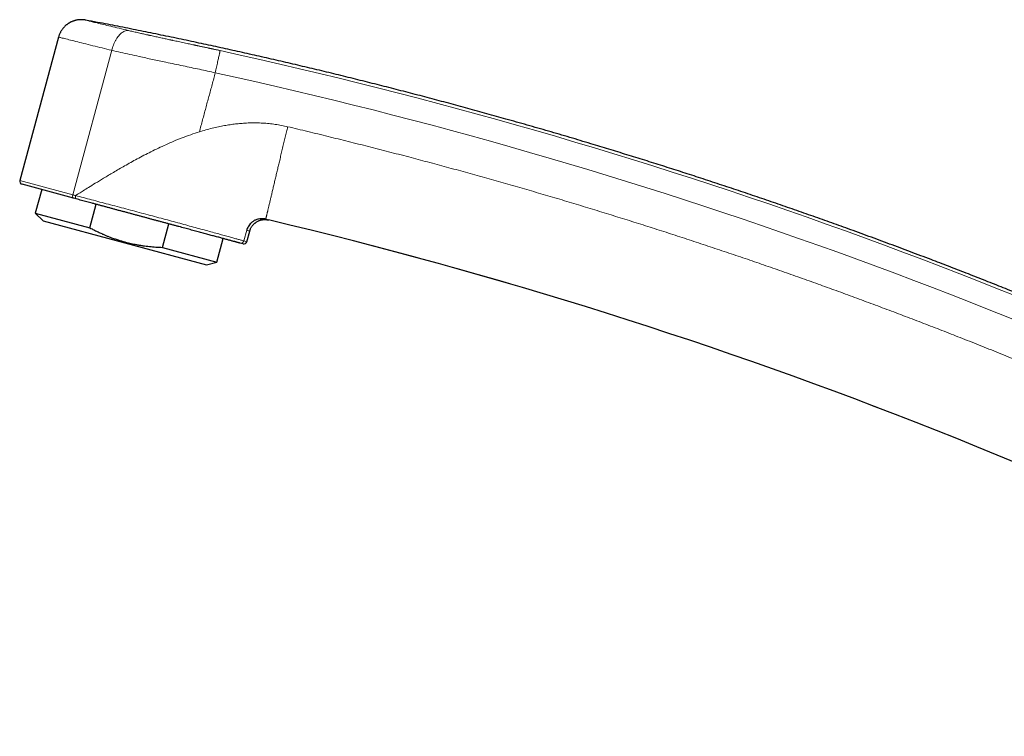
# Model space of a CAD drawing. Header units: millimetres. Extents: x 8 to 757, y 12 to 539.
# Tile 1 of 51: x 27 to 153, y 438 to 529. Entities that reach past the tile are written whole.
import ezdxf

# ---------------------------------------------------------------- set-up
doc = ezdxf.new("R2010")
doc.units = ezdxf.units.MM

msp = doc.modelspace()

# ---------------------------------------------------------------- linework, layer by layer
at = {"color": 7, "linetype": 'Continuous', "lineweight": 30}
for p, q in [((31.86, 527.15), (26.92, 508.84)), ((33.78, 506.57), (27.2, 508.35)), ((29.71, 507.67), (28.9, 504.67)), ((34.13, 506.48), (33.78, 506.57)), ((35.86, 502.8), (36.67, 505.8)), ((28.9, 504.67), (29.88, 503.69)), ((28.9, 504.67), (35.86, 502.8)), ((57.58, 503.95), (57.76, 503.96)), ((29.88, 503.69), (50.73, 498.06)), ((45.12, 500.3), (45.93, 503.3)), ((52.07, 498.42), (52.88, 501.42)), ((55.88, 501.02), (56.25, 502.37)), ((45.12, 500.3), (52.07, 498.42)), ((55.39, 500.74), (55.02, 500.84)), ((50.73, 498.06), (52.07, 498.42))]:
    msp.add_line(p, q, dxfattribs=at)
at = {"color": 252, "linetype": 'Continuous', "lineweight": 0}
for p, q in [((33.68, 507.02), (38.65, 525.46)), ((26.92, 508.84), (33.68, 507.02)), ((55.5, 501.13), (55.87, 502.49)), ((55.5, 501.13), (55.88, 501.02))]:
    msp.add_line(p, q, dxfattribs=at)
for radius, start, end in [(634.92, 62.65072, 77.64706), (632.03, 62.65067, 77.64706), (615.24, 59.97503, 76.68912)]:
    msp.add_arc((-83.35, -94.8), radius, start, end, dxfattribs=at)
at = {"color": 7, "linetype": 'Continuous', "lineweight": 30}
for centre, radius, start, end in [((27.31, 508.74), 0.4, 164.9, 254.9), ((-83.35, -94.8), 615.21, 59.99667, 76.65628), ((55.5, 501.13), 0.4, 254.9, 344.9)]:
    msp.add_arc(centre, radius, start, end, dxfattribs=at)
for points, knots in [([(35.32, 529.32), (35.26, 529.33), (35.15, 529.35), (34.98, 529.36), (34.81, 529.37), (34.65, 529.37), (34.5, 529.36), (34.35, 529.34), (34.21, 529.32), (34.08, 529.29), (33.95, 529.26), (33.83, 529.22), (33.72, 529.18), (33.63, 529.15), (33.55, 529.11), (33.48, 529.09), (33.42, 529.06), (33.35, 529.02), (33.28, 528.98), (33.2, 528.94), (33.12, 528.89), (33.04, 528.83), (32.95, 528.76), (32.85, 528.69), (32.76, 528.61), (32.66, 528.52), (32.57, 528.43), (32.48, 528.33), (32.4, 528.22), (32.31, 528.11), (32.23, 527.99), (32.16, 527.87), (32.09, 527.74), (32.02, 527.6), (31.96, 527.45), (31.9, 527.3), (31.87, 527.2), (31.86, 527.15)], [0, 0, 0, 0, 0.039022, 0.077049, 0.113937, 0.14955, 0.183765, 0.216473, 0.247575, 0.276987, 0.307834, 0.336386, 0.362577, 0.386352, 0.403313, 0.418743, 0.433679, 0.450151, 0.468555, 0.488602, 0.510286, 0.533595, 0.558513, 0.584528, 0.612043, 0.641019, 0.671412, 0.700225, 0.730115, 0.761027, 0.792899, 0.825662, 0.85924, 0.893553, 0.928512, 0.964027, 1, 1, 1, 1]), ([(208.36, 469.56), (207.97, 469.76), (206.81, 470.37), (204.87, 471.36), (202.53, 472.54), (200.2, 473.71), (197.85, 474.88), (195.51, 476.03), (193.22, 477.14), (190.99, 478.21), (188.83, 479.24), (186.66, 480.26), (184.49, 481.28), (182.32, 482.28), (180.14, 483.28), (177.95, 484.27), (175.77, 485.25), (173.58, 486.23), (171.38, 487.19), (169.19, 488.15), (166.85, 489.15), (164.39, 490.21), (161.78, 491.3), (159.17, 492.39), (156.69, 493.4), (154.34, 494.36), (152.11, 495.25), (149.89, 496.14), (147.66, 497.01), (145.42, 497.88), (143.05, 498.79), (140.54, 499.74), (137.9, 500.73), (135.25, 501.71), (132.69, 502.64), (130.22, 503.53), (127.84, 504.37), (125.46, 505.2), (123.08, 506.03), (120.69, 506.84), (118.3, 507.65), (115.91, 508.44), (113.55, 509.22), (111.23, 509.97), (108.95, 510.7), (106.66, 511.42), (104.37, 512.13), (102.08, 512.83), (99.65, 513.57), (97.08, 514.34), (94.37, 515.13), (91.66, 515.92), (89.04, 516.66), (86.51, 517.37), (84.08, 518.04), (81.64, 518.7), (79.21, 519.35), (76.77, 519.99), (74.33, 520.62), (71.88, 521.24), (69.43, 521.85), (66.98, 522.46), (64.53, 523.05), (62.08, 523.63), (59.62, 524.2), (57.16, 524.76), (54.7, 525.32), (52.24, 525.86), (49.74, 526.4), (47.19, 526.94), (44.6, 527.48), (42.01, 528.01), (39.42, 528.52), (37.2, 528.96), (35.83, 529.22), (35.34, 529.31)], [0, 0, 0, 0, 0.007161, 0.021395, 0.03563, 0.049865, 0.0641, 0.078334, 0.092569, 0.105618, 0.118666, 0.131715, 0.144763, 0.157812, 0.17086, 0.183909, 0.196957, 0.210006, 0.223054, 0.236103, 0.249151, 0.26453, 0.279908, 0.295287, 0.310666, 0.323714, 0.336763, 0.349811, 0.36286, 0.375908, 0.388957, 0.404335, 0.419714, 0.435092, 0.450471, 0.464202, 0.477933, 0.491664, 0.505394, 0.519125, 0.532856, 0.546587, 0.560318, 0.573367, 0.586415, 0.599464, 0.612512, 0.625561, 0.638609, 0.653988, 0.669366, 0.684745, 0.700123, 0.713854, 0.727585, 0.741316, 0.755047, 0.768778, 0.782509, 0.79624, 0.809971, 0.823701, 0.837432, 0.851163, 0.864894, 0.878625, 0.892356, 0.906087, 0.919818, 0.934202, 0.948587, 0.962972, 0.977357, 0.991741, 1, 1, 1, 1]), ([(55.02, 500.84), (54.99, 500.85), (54.93, 500.87), (54.83, 500.89), (54.72, 500.92), (54.61, 500.95), (54.48, 500.99), (54.34, 501.03), (54.19, 501.07), (54.03, 501.11), (53.85, 501.16), (53.66, 501.21), (53.46, 501.26), (53.25, 501.32), (53.02, 501.38), (52.79, 501.44), (52.55, 501.51), (52.3, 501.58), (52.03, 501.65), (51.77, 501.72), (51.49, 501.79), (51.21, 501.87), (50.92, 501.95), (50.62, 502.03), (50.3, 502.12), (49.99, 502.2), (49.66, 502.29), (49.33, 502.38), (49, 502.47), (48.66, 502.56), (48.31, 502.65), (47.96, 502.75), (47.6, 502.85), (47.23, 502.95), (46.85, 503.05), (46.47, 503.15), (46.09, 503.25), (45.7, 503.36), (45.31, 503.46), (44.92, 503.57), (44.52, 503.68), (44.12, 503.78), (43.72, 503.89), (43.32, 504), (42.93, 504.11), (42.53, 504.21), (42.13, 504.32), (41.73, 504.43), (41.33, 504.54), (40.92, 504.65), (40.52, 504.76), (40.11, 504.87), (39.71, 504.97), (39.3, 505.08), (38.9, 505.19), (38.5, 505.3), (38.1, 505.41), (37.71, 505.51), (37.31, 505.62), (36.92, 505.73), (36.54, 505.83), (36.16, 505.93), (35.81, 506.03), (35.46, 506.12), (35.12, 506.21), (34.78, 506.3), (34.45, 506.39), (34.23, 506.45), (34.12, 506.48)], [0, 0, 0, 0, 0.014144, 0.028269, 0.042377, 0.056469, 0.070548, 0.084616, 0.098675, 0.114132, 0.129583, 0.145032, 0.160482, 0.175936, 0.191398, 0.206872, 0.222361, 0.23787, 0.253402, 0.268645, 0.28386, 0.299052, 0.314226, 0.329662, 0.345087, 0.360506, 0.375924, 0.391343, 0.406494, 0.421654, 0.436827, 0.452017, 0.467537, 0.483082, 0.498655, 0.514238, 0.529798, 0.545338, 0.560858, 0.576326, 0.591777, 0.607212, 0.622633, 0.63804, 0.65316, 0.668269, 0.683369, 0.698461, 0.713855, 0.729244, 0.744629, 0.760015, 0.775408, 0.790809, 0.80622, 0.821643, 0.837077, 0.852524, 0.867984, 0.883458, 0.898947, 0.91445, 0.928674, 0.942911, 0.957162, 0.971427, 0.985706, 1, 1, 1, 1]), ([(57.76, 503.96), (57.63, 503.95), (57.37, 503.93), (57, 503.8), (56.68, 503.63), (56.42, 503.41), (56.21, 503.18), (56.05, 502.94), (55.94, 502.72), (55.89, 502.57), (55.87, 502.49)], [0, 0, 0, 0, 0.1548545, 0.3052323, 0.4482275, 0.5815832, 0.7038329, 0.8142781, 0.9128611, 1, 1, 1, 1]), ([(56.25, 502.37), (56.26, 502.41), (56.29, 502.51), (56.34, 502.64), (56.4, 502.78), (56.48, 502.91), (56.56, 503.03), (56.65, 503.14), (56.73, 503.23), (56.83, 503.33), (56.93, 503.41), (57.04, 503.49), (57.15, 503.57), (57.27, 503.63), (57.39, 503.69), (57.52, 503.74), (57.65, 503.78), (57.77, 503.81), (57.91, 503.83), (58.06, 503.85), (58.21, 503.85), (58.36, 503.84), (58.5, 503.82), (58.59, 503.8), (58.64, 503.79)], [0, 0, 0, 0, 0.045832, 0.092877, 0.141054, 0.190268, 0.240405, 0.282804, 0.325676, 0.368933, 0.412483, 0.45623, 0.500076, 0.54392, 0.587663, 0.631207, 0.674454, 0.717314, 0.759699, 0.809818, 0.859011, 0.907167, 0.95419, 1, 1, 1, 1]), ([(57.62, 503.95), (57.62, 503.95), (57.63, 503.95), (57.64, 503.95), (57.65, 503.95), (57.67, 503.96), (57.69, 503.96), (57.72, 503.96), (57.74, 503.96), (57.76, 503.96), (57.77, 503.96)], [0, 0, 0, 0, 0.030155, 0.115823, 0.207772, 0.342893, 0.493653, 0.660852, 0.843174, 1, 1, 1, 1]), ([(57.76, 503.96), (57.77, 503.96), (57.81, 503.96), (57.84, 503.96), (57.86, 503.96)], [0, 0, 0, 0, 0.401579, 1, 1, 1, 1]), ([(58.3, 503.9), (58.26, 503.91), (58.17, 503.93), (58.04, 503.95), (57.9, 503.96), (57.81, 503.96), (57.76, 503.96)], [0, 0, 0, 0, 0.242107, 0.489698, 0.742456, 1, 1, 1, 1]), ([(35.86, 502.8), (35.95, 502.75), (36.19, 502.62), (36.58, 502.42), (37.03, 502.21), (37.44, 502.02), (37.82, 501.85), (38.17, 501.71), (38.55, 501.56), (38.98, 501.41), (39.44, 501.25), (39.88, 501.12), (40.24, 501.01), (40.55, 500.93), (40.83, 500.86), (41.14, 500.79), (41.48, 500.72), (41.84, 500.65), (42.22, 500.58), (42.63, 500.51), (43.04, 500.46), (43.46, 500.41), (43.87, 500.37), (44.28, 500.34), (44.7, 500.31), (44.98, 500.3), (45.12, 500.3)], [0, 0, 0, 0, 0.032291, 0.083619, 0.135011, 0.186403, 0.224957, 0.263515, 0.302069, 0.353458, 0.404846, 0.450698, 0.49655, 0.523177, 0.549804, 0.585357, 0.620913, 0.656467, 0.69925, 0.742089, 0.784927, 0.827873, 0.870818, 0.913864, 0.95691, 1, 1, 1, 1])]:
    msp.add_open_spline(points, degree=3, knots=knots, dxfattribs=at)
at = {"color": 252, "linetype": 'Continuous', "lineweight": 0}
for points, knots in [([(35.32, 529.32), (35.33, 529.31), (35.37, 529.3), (35.65, 529.23), (36.11, 529.11), (36.76, 528.95), (37.55, 528.76), (38.49, 528.53), (39.56, 528.27), (40.38, 528.08), (40.78, 527.98)], [0, 0, 0, 0, 0.12508, 0.248806, 0.373175, 0.500158, 0.627359, 0.751712, 0.875238, 1, 1, 1, 1]), ([(38.65, 525.46), (38.68, 525.57), (38.74, 525.8), (38.86, 526.13), (39, 526.46), (39.16, 526.78), (39.35, 527.07), (39.54, 527.33), (39.75, 527.55), (39.97, 527.73), (40.18, 527.86), (40.39, 527.95), (40.6, 527.99), (40.72, 527.98), (40.78, 527.98)], [0, 0, 0, 0, 0.077456, 0.157936, 0.24101, 0.326143, 0.412705, 0.5, 0.587295, 0.673857, 0.75899, 0.842064, 0.922544, 1, 1, 1, 1]), ([(40.78, 527.98), (40.87, 527.96), (41.06, 527.92), (41.34, 527.85), (41.63, 527.79), (41.93, 527.72), (42.21, 527.65), (42.46, 527.6), (42.7, 527.54), (42.96, 527.48), (43.17, 527.44), (43.3, 527.41), (43.35, 527.4), (43.39, 527.39), (43.43, 527.38), (43.48, 527.37), (43.6, 527.34), (43.81, 527.3), (44.12, 527.23), (44.43, 527.16), (44.75, 527.09), (45.05, 527.03), (45.33, 526.96), (45.58, 526.91), (45.87, 526.85), (46.08, 526.8), (46.23, 526.77), (46.27, 526.76), (46.31, 526.75), (46.35, 526.74), (46.39, 526.74), (46.43, 526.73), (46.57, 526.7), (46.81, 526.64), (47.16, 526.57), (47.51, 526.49), (47.89, 526.41), (48.23, 526.34), (48.55, 526.27), (48.85, 526.21), (49.07, 526.16), (49.23, 526.12), (49.31, 526.11), (49.39, 526.09), (49.47, 526.07), (49.56, 526.05), (49.67, 526.03), (49.82, 526), (49.99, 525.96), (50.2, 525.92), (50.41, 525.87), (50.63, 525.82), (50.81, 525.78), (50.93, 525.76), (50.97, 525.75), (50.98, 525.75), (50.98, 525.75), (51, 525.74), (51.02, 525.74), (51.06, 525.73), (51.1, 525.72), (51.16, 525.71), (51.22, 525.69), (51.3, 525.68), (51.38, 525.66), (51.48, 525.64), (51.58, 525.62), (51.7, 525.59), (51.83, 525.56), (51.98, 525.53), (52.13, 525.5), (52.3, 525.46), (52.42, 525.43), (52.48, 525.42)], [0, 0, 0, 0, 0.026679, 0.053616, 0.080845, 0.108397, 0.136301, 0.157007, 0.177929, 0.199078, 0.227361, 0.231097, 0.23484, 0.238591, 0.24235, 0.246116, 0.249891, 0.275141, 0.30105, 0.327631, 0.354895, 0.382854, 0.403806, 0.42514, 0.446862, 0.476132, 0.47946, 0.482797, 0.486143, 0.489497, 0.49286, 0.496232, 0.499612, 0.527619, 0.556584, 0.586511, 0.617405, 0.649268, 0.673252, 0.697761, 0.722796, 0.729493, 0.736227, 0.742997, 0.749784, 0.755056, 0.765651, 0.776563, 0.792907, 0.809915, 0.827587, 0.845924, 0.864646, 0.873088, 0.874761, 0.87509, 0.875391, 0.87572, 0.877994, 0.881102, 0.885045, 0.889689, 0.895124, 0.90135, 0.908369, 0.91618, 0.924782, 0.934177, 0.945425, 0.957632, 0.970796, 0.984919, 1, 1, 1, 1]), ([(38.65, 525.46), (37.82, 525.66), (36.04, 526.09), (34.29, 526.53), (33.13, 526.83), (32.43, 527), (31.95, 527.13), (31.89, 527.14), (31.86, 527.15)], [0, 0, 0, 0, 0.209219, 0.445423, 0.573902, 0.709158, 0.851191, 1, 1, 1, 1]), ([(51.86, 522.59), (51.19, 522.74), (49.82, 523.04), (47.72, 523.48), (45.72, 523.9), (43.84, 524.29), (42.3, 524.63), (40.94, 524.93), (39.77, 525.19), (39.03, 525.37), (38.65, 525.46)], [0, 0, 0, 0, 0.1485656, 0.3021981, 0.4623497, 0.5883313, 0.7195999, 0.8100555, 0.9032705, 1, 1, 1, 1]), ([(51.86, 522.59), (51.89, 522.71), (51.94, 522.95), (52.02, 523.31), (52.09, 523.65), (52.16, 523.97), (52.23, 524.27), (52.29, 524.54), (52.34, 524.79), (52.39, 524.99), (52.43, 525.16), (52.45, 525.29), (52.47, 525.38), (52.48, 525.41), (52.48, 525.42)], [0, 0, 0, 0, 0.083333, 0.166667, 0.25, 0.333334, 0.416667, 0.500001, 0.583334, 0.666667, 0.750001, 0.833334, 0.916667, 1, 1, 1, 1]), ([(51.86, 522.59), (51.73, 522.09), (51.46, 521.09), (51.05, 519.58), (50.64, 518.07), (50.24, 516.56), (49.96, 515.56), (49.83, 515.05)], [0, 0, 0, 0, 0.2, 0.4, 0.6, 0.8, 1, 1, 1, 1]), ([(49.83, 515.05), (49.09, 514.81), (47.64, 514.32), (45.59, 513.44), (43.68, 512.53), (41.92, 511.62), (40.33, 510.73), (38.91, 509.91), (37.66, 509.16), (36.61, 508.52), (35.74, 507.98), (35.05, 507.55), (34.5, 507.21), (34.18, 507.01), (34.03, 506.92)], [0, 0, 0, 0, 0.129321, 0.25322, 0.370688, 0.480749, 0.58243, 0.674761, 0.756744, 0.827408, 0.885825, 0.932243, 0.969332, 1, 1, 1, 1]), ([(49.83, 515.05), (50.1, 515.13), (50.64, 515.3), (51.45, 515.51), (52.25, 515.69), (52.89, 515.82), (53.39, 515.91), (53.74, 515.96), (54.08, 516.01), (54.43, 516.05), (54.77, 516.09), (55.11, 516.12), (55.61, 516.16), (56.27, 516.19), (57.1, 516.2), (57.91, 516.17), (58.72, 516.11), (59.52, 516.01), (60.31, 515.88), (60.83, 515.76), (61.09, 515.7)], [0, 0, 0, 0, 0.074644, 0.147767, 0.219428, 0.289688, 0.320796, 0.351641, 0.382229, 0.412567, 0.442661, 0.472519, 0.502147, 0.575012, 0.647098, 0.718522, 0.789401, 0.859858, 0.930016, 1, 1, 1, 1]), ([(58.3, 503.9), (58.3, 503.91), (58.3, 503.91), (58.31, 503.94), (58.32, 503.97), (58.33, 504.02), (58.34, 504.08), (58.36, 504.14), (58.38, 504.22), (58.4, 504.31), (58.42, 504.4), (58.44, 504.5), (58.47, 504.61), (58.5, 504.73), (58.53, 504.86), (58.56, 505.01), (58.6, 505.17), (58.64, 505.34), (58.68, 505.52), (58.73, 505.71), (58.78, 505.91), (58.82, 506.12), (58.87, 506.32), (58.92, 506.53), (58.97, 506.75), (59.03, 506.97), (59.08, 507.2), (59.14, 507.44), (59.2, 507.7), (59.26, 507.98), (59.33, 508.26), (59.4, 508.54), (59.47, 508.84), (59.54, 509.14), (59.61, 509.44), (59.68, 509.74), (59.75, 510.03), (59.82, 510.33), (59.89, 510.63), (59.96, 510.93), (60.04, 511.25), (60.12, 511.58), (60.2, 511.93), (60.28, 512.28), (60.36, 512.63), (60.45, 512.98), (60.53, 513.34), (60.62, 513.69), (60.7, 514.03), (60.77, 514.37), (60.85, 514.7), (60.93, 515.03), (61.01, 515.37), (61.07, 515.59), (61.09, 515.7)], [0, 0, 0, 0, 0.02, 0.04, 0.06, 0.08, 0.1, 0.12, 0.14, 0.158333, 0.176666, 0.195, 0.213333, 0.231667, 0.25, 0.27, 0.29, 0.31, 0.33, 0.35, 0.37, 0.39, 0.408333, 0.426666, 0.445, 0.463333, 0.481667, 0.5, 0.52, 0.54, 0.56, 0.58, 0.6, 0.62, 0.64, 0.658333, 0.676666, 0.695, 0.713333, 0.731667, 0.75, 0.77, 0.79, 0.81, 0.83, 0.85, 0.87, 0.89, 0.908333, 0.926666, 0.945, 0.963333, 0.981667, 1, 1, 1, 1]), ([(61.09, 515.7), (61.95, 515.5), (63.67, 515.09), (66.25, 514.46), (68.83, 513.82), (71.4, 513.17), (73.97, 512.51), (76.49, 511.86), (78.95, 511.2), (81.37, 510.55), (83.78, 509.89), (86.19, 509.22), (88.6, 508.54), (91, 507.85), (93.4, 507.15), (95.8, 506.44), (98.2, 505.72), (100.57, 504.99), (102.94, 504.26), (105.28, 503.53), (107.62, 502.79), (109.97, 502.03), (112.34, 501.26), (114.71, 500.47), (117.09, 499.68), (119.45, 498.88), (121.81, 498.07), (124.14, 497.25), (126.46, 496.44), (128.77, 495.61), (131.1, 494.77), (133.43, 493.91), (135.79, 493.04), (138.13, 492.16), (140.48, 491.27), (142.82, 490.37), (145.15, 489.47), (147.53, 488.53), (149.95, 487.57), (152.41, 486.58), (154.87, 485.57), (157.32, 484.56), (159.77, 483.54), (162.16, 482.52), (164.51, 481.52), (166.81, 480.53), (169.1, 479.53), (171.39, 478.51), (173.67, 477.49), (175.95, 476.46), (178.23, 475.43), (180.5, 474.38), (182.76, 473.32), (185.01, 472.26), (187.25, 471.2), (189.46, 470.14), (191.67, 469.07), (193.89, 467.98), (196.12, 466.87), (198.36, 465.76), (200.59, 464.63), (202.82, 463.49), (205.03, 462.35), (207.22, 461.21), (209.4, 460.07), (211.57, 458.92), (213.75, 457.75), (215.94, 456.57), (218.14, 455.37), (220.33, 454.16), (222.53, 452.94), (224.71, 451.71), (226.89, 450.48), (228.34, 449.65), (229.07, 449.23)], [0, 0, 0, 0, 0.014635, 0.029269, 0.043904, 0.058539, 0.073173, 0.087808, 0.101606, 0.115405, 0.129203, 0.143002, 0.1568, 0.170598, 0.184397, 0.198195, 0.211994, 0.225792, 0.239344, 0.252896, 0.266448, 0.28, 0.293798, 0.307597, 0.321395, 0.335194, 0.348992, 0.362544, 0.376096, 0.389648, 0.4032, 0.417029, 0.430857, 0.444686, 0.458514, 0.472343, 0.486171, 0.5, 0.514635, 0.529269, 0.543904, 0.558539, 0.573173, 0.587808, 0.601606, 0.615405, 0.629203, 0.643002, 0.6568, 0.670598, 0.684397, 0.698195, 0.711994, 0.725792, 0.739344, 0.752896, 0.766448, 0.78, 0.793798, 0.807597, 0.821395, 0.835194, 0.848992, 0.862544, 0.876096, 0.889648, 0.9032, 0.917029, 0.930857, 0.944686, 0.958514, 0.972343, 0.986171, 1, 1, 1, 1]), ([(33.68, 507.02), (33.74, 507), (33.86, 506.97), (33.98, 506.93), (34.04, 506.92)], [0, 0, 0, 0, 0.56, 1, 1, 1, 1]), ([(34.03, 506.92), (34.02, 506.87), (34.01, 506.79), (34.01, 506.7), (34.01, 506.63), (34.03, 506.57), (34.06, 506.51), (34.1, 506.49), (34.12, 506.48)], [0, 0, 0, 0, 0.239553, 0.368422, 0.5, 0.631578, 0.760447, 1, 1, 1, 1]), ([(34.03, 506.92), (34.36, 506.83), (35.02, 506.65), (36.07, 506.38), (37.13, 506.09), (38.23, 505.8), (39.34, 505.51), (40.46, 505.21), (41.59, 504.91), (42.72, 504.61), (43.84, 504.31), (44.94, 504.01), (46.02, 503.72), (47.07, 503.44), (48.1, 503.16), (49.08, 502.89), (50.02, 502.64), (50.9, 502.4), (51.73, 502.17), (52.5, 501.96), (53.19, 501.76), (53.82, 501.59), (54.36, 501.44), (54.83, 501.31), (55.22, 501.21), (55.41, 501.15), (55.5, 501.13)], [0, 0, 0, 0, 0.041792, 0.083549, 0.125254, 0.166888, 0.208437, 0.249893, 0.291479, 0.333226, 0.374843, 0.41623, 0.457648, 0.499346, 0.541163, 0.582821, 0.624395, 0.665961, 0.707605, 0.749418, 0.791241, 0.83292, 0.874551, 0.916222, 0.958012, 1, 1, 1, 1]), ([(58.3, 503.9), (58.33, 503.9), (58.38, 503.88), (58.45, 503.86), (58.51, 503.84), (58.55, 503.82), (58.59, 503.81), (58.62, 503.8), (58.63, 503.8), (58.64, 503.79), (58.64, 503.79)], [0, 0, 0, 0, 0.1256, 0.250945, 0.376117, 0.5012, 0.626278, 0.751433, 0.87675, 1, 1, 1, 1]), ([(56.25, 502.37), (56.25, 502.37), (56.25, 502.37), (56.23, 502.38), (56.16, 502.4), (56.04, 502.44), (55.93, 502.47), (55.87, 502.49)], [0, 0, 0, 0, 0.000008, 0.25, 0.499993, 0.749993, 1, 1, 1, 1]), ([(55.02, 500.84), (55.07, 500.84), (55.17, 500.82), (55.32, 500.88), (55.44, 500.98), (55.48, 501.08), (55.5, 501.13)], [0, 0, 0, 0, 0.25, 0.5, 0.75, 1, 1, 1, 1])]:
    msp.add_open_spline(points, degree=3, knots=knots, dxfattribs=at)
msp.add_open_spline([(33.68, 507.02), (33.67, 506.96), (33.65, 506.86), (33.66, 506.72), (33.7, 506.61), (33.75, 506.59), (33.78, 506.57)], degree=3, dxfattribs=at)

doc.saveas('drawing.dxf')
